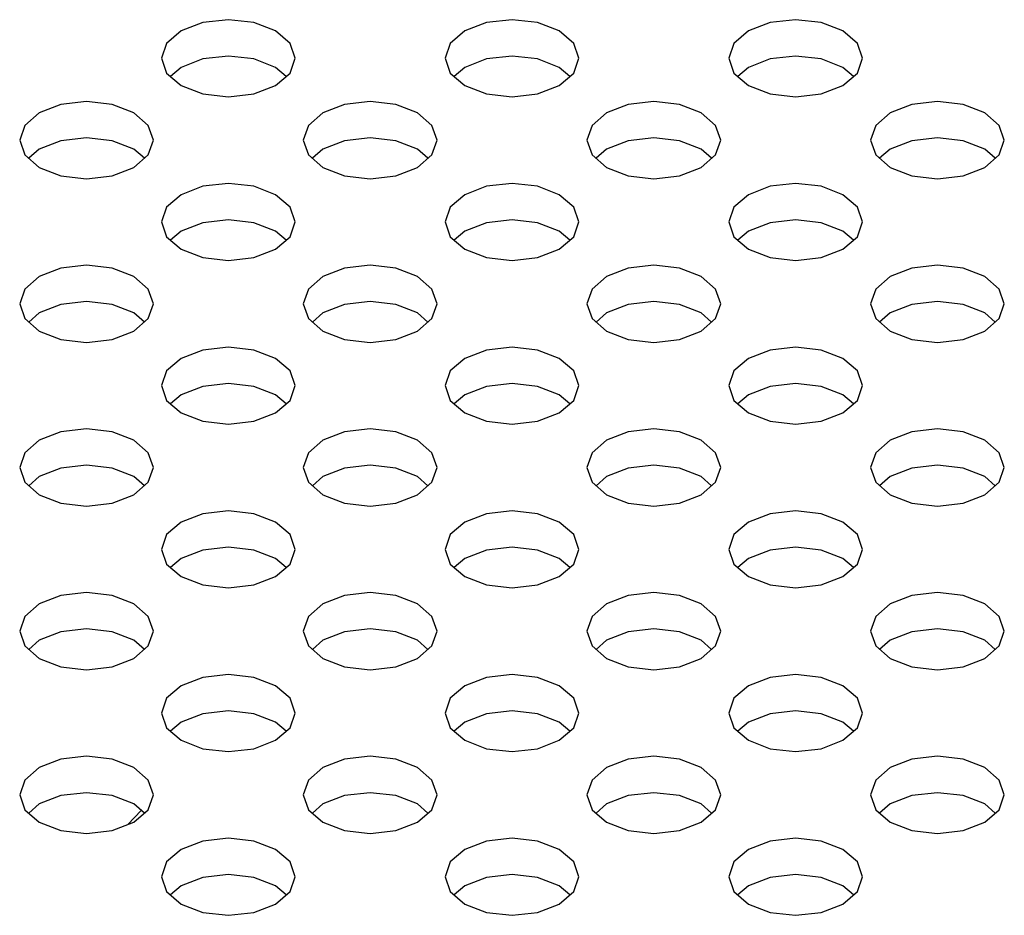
# Model space of a CAD drawing. Header units: inches. Extents: x 0 to 34, y 0 to 22.
# Tile 23 of 67: x 4.708 to 4.995, y 9.685 to 9.946. Entities that reach past the tile are written whole.
import ezdxf

# ---------------------------------------------------------------- set-up
doc = ezdxf.new("R2010")
doc.units = ezdxf.units.IN
doc.header["$LTSCALE"] = 1.87
doc.header["$MEASUREMENT"] = 0
doc.layers.get('0').update_dxf_attribs({"linetype": 'CONTINUOUS'})

msp = doc.modelspace()

# ---------------------------------------------------------------- linework, layer by layer
at = {"color": 2, "linetype": 'CONTINUOUS'}
for p, q in [((4.76899, 9.94563), (4.76154, 9.94478)), ((4.77644, 9.94478), (4.76899, 9.94563)), ((4.85156, 9.94563), (4.84411, 9.94478)), ((4.859, 9.94478), (4.85156, 9.94563)), ((4.93412, 9.94563), (4.92667, 9.94478)), ((4.94157, 9.94478), (4.93412, 9.94563)), ((4.76154, 9.94478), (4.75523, 9.94234)), ((4.78275, 9.94234), (4.77644, 9.94478)), ((4.84411, 9.94478), (4.83779, 9.94234)), ((4.86532, 9.94234), (4.859, 9.94478)), ((4.92667, 9.94478), (4.92036, 9.94234)), ((4.94788, 9.94234), (4.94157, 9.94478)), ((4.75523, 9.94234), (4.75101, 9.9387)), ((4.78697, 9.9387), (4.78275, 9.94234)), ((4.83779, 9.94234), (4.83358, 9.9387)), ((4.86953, 9.9387), (4.86532, 9.94234)), ((4.92036, 9.94234), (4.91614, 9.9387)), ((4.9521, 9.9387), (4.94788, 9.94234)), ((4.75101, 9.9387), (4.74953, 9.9344)), ((4.78845, 9.9344), (4.78697, 9.9387)), ((4.83358, 9.9387), (4.83209, 9.9344)), ((4.87102, 9.9344), (4.86953, 9.9387)), ((4.91614, 9.9387), (4.91466, 9.9344)), ((4.95358, 9.9344), (4.9521, 9.9387)), ((4.74953, 9.9344), (4.75101, 9.9301)), ((4.76154, 9.93419), (4.75523, 9.93175)), ((4.76899, 9.93504), (4.76154, 9.93419)), ((4.77644, 9.93419), (4.76899, 9.93504)), ((4.78275, 9.93175), (4.77644, 9.93419)), ((4.78697, 9.9301), (4.78845, 9.9344)), ((4.83209, 9.9344), (4.83358, 9.9301)), ((4.84411, 9.93419), (4.83779, 9.93175)), ((4.85156, 9.93504), (4.84411, 9.93419)), ((4.859, 9.93419), (4.85156, 9.93504)), ((4.86532, 9.93175), (4.859, 9.93419)), ((4.86953, 9.9301), (4.87102, 9.9344)), ((4.91466, 9.9344), (4.91614, 9.9301)), ((4.92667, 9.93419), (4.92036, 9.93175)), ((4.93412, 9.93504), (4.92667, 9.93419)), ((4.94157, 9.93419), (4.93412, 9.93504)), ((4.94788, 9.93175), (4.94157, 9.93419)), ((4.9521, 9.9301), (4.95358, 9.9344)), ((4.75523, 9.93175), (4.75216, 9.9291)), ((4.78582, 9.9291), (4.78275, 9.93175)), ((4.83779, 9.93175), (4.83473, 9.9291)), ((4.86838, 9.9291), (4.86532, 9.93175)), ((4.92036, 9.93175), (4.91729, 9.9291)), ((4.95095, 9.9291), (4.94788, 9.93175)), ((4.75101, 9.9301), (4.75523, 9.92645)), ((4.78275, 9.92645), (4.78697, 9.9301)), ((4.83358, 9.9301), (4.83779, 9.92645)), ((4.86532, 9.92645), (4.86953, 9.9301)), ((4.91614, 9.9301), (4.92036, 9.92645)), ((4.94788, 9.92645), (4.9521, 9.9301)), ((4.75523, 9.92645), (4.76154, 9.92402)), ((4.77644, 9.92402), (4.78275, 9.92645)), ((4.83779, 9.92645), (4.84411, 9.92402)), ((4.859, 9.92402), (4.86532, 9.92645)), ((4.92036, 9.92645), (4.92667, 9.92402)), ((4.94157, 9.92402), (4.94788, 9.92645)), ((4.76154, 9.92402), (4.76899, 9.92316)), ((4.76899, 9.92316), (4.77644, 9.92402)), ((4.84411, 9.92402), (4.85156, 9.92316)), ((4.85156, 9.92316), (4.859, 9.92402)), ((4.92667, 9.92402), (4.93412, 9.92316)), ((4.93412, 9.92316), (4.94157, 9.92402)), ((4.72026, 9.92094), (4.71395, 9.91851)), ((4.72771, 9.9218), (4.72026, 9.92094)), ((4.73515, 9.92094), (4.72771, 9.9218)), ((4.74147, 9.91851), (4.73515, 9.92094)), ((4.80283, 9.92094), (4.79651, 9.91851)), ((4.81027, 9.9218), (4.80283, 9.92094)), ((4.81772, 9.92094), (4.81027, 9.9218)), ((4.82403, 9.91851), (4.81772, 9.92094)), ((4.88539, 9.92094), (4.87908, 9.91851)), ((4.89284, 9.9218), (4.88539, 9.92094)), ((4.90028, 9.92094), (4.89284, 9.9218)), ((4.9066, 9.91851), (4.90028, 9.92094)), ((4.96796, 9.92094), (4.96164, 9.91851)), ((4.9754, 9.9218), (4.96796, 9.92094)), ((4.98285, 9.92094), (4.9754, 9.9218)), ((4.98916, 9.91851), (4.98285, 9.92094)), ((4.71395, 9.91851), (4.70973, 9.91486)), ((4.74569, 9.91486), (4.74147, 9.91851)), ((4.79651, 9.91851), (4.79229, 9.91486)), ((4.82825, 9.91486), (4.82403, 9.91851)), ((4.87908, 9.91851), (4.87486, 9.91486)), ((4.91082, 9.91486), (4.9066, 9.91851)), ((4.96164, 9.91851), (4.95742, 9.91486)), ((4.99338, 9.91486), (4.98916, 9.91851)), ((4.70973, 9.91486), (4.70825, 9.91056)), ((4.74717, 9.91056), (4.74569, 9.91486)), ((4.79229, 9.91486), (4.79081, 9.91056)), ((4.82973, 9.91056), (4.82825, 9.91486)), ((4.87486, 9.91486), (4.87338, 9.91056)), ((4.9123, 9.91056), (4.91082, 9.91486)), ((4.95742, 9.91486), (4.95594, 9.91056)), ((4.99486, 9.91056), (4.99338, 9.91486)), ((4.72771, 9.9112), (4.72026, 9.91035)), ((4.73515, 9.91035), (4.72771, 9.9112)), ((4.81027, 9.9112), (4.80283, 9.91035)), ((4.81772, 9.91035), (4.81027, 9.9112)), ((4.89284, 9.9112), (4.88539, 9.91035)), ((4.90028, 9.91035), (4.89284, 9.9112)), ((4.9754, 9.9112), (4.96796, 9.91035)), ((4.98285, 9.91035), (4.9754, 9.9112)), ((4.70825, 9.91056), (4.70973, 9.90626)), ((4.72026, 9.91035), (4.71395, 9.90791)), ((4.74147, 9.90791), (4.73515, 9.91035)), ((4.74569, 9.90626), (4.74717, 9.91056)), ((4.79081, 9.91056), (4.79229, 9.90626)), ((4.80283, 9.91035), (4.79651, 9.90791)), ((4.82403, 9.90791), (4.81772, 9.91035)), ((4.82825, 9.90626), (4.82973, 9.91056)), ((4.87338, 9.91056), (4.87486, 9.90626)), ((4.88539, 9.91035), (4.87908, 9.90791)), ((4.9066, 9.90791), (4.90028, 9.91035)), ((4.91082, 9.90626), (4.9123, 9.91056)), ((4.95594, 9.91056), (4.95742, 9.90626)), ((4.96796, 9.91035), (4.96164, 9.90791)), ((4.98916, 9.90791), (4.98285, 9.91035)), ((4.99338, 9.90626), (4.99486, 9.91056)), ((4.70973, 9.90626), (4.71395, 9.90262)), ((4.71395, 9.90791), (4.71088, 9.90526)), ((4.74453, 9.90526), (4.74147, 9.90791)), ((4.74147, 9.90262), (4.74569, 9.90626)), ((4.79229, 9.90626), (4.79651, 9.90262)), ((4.79651, 9.90791), (4.79345, 9.90526)), ((4.8271, 9.90526), (4.82403, 9.90791)), ((4.82403, 9.90262), (4.82825, 9.90626)), ((4.87486, 9.90626), (4.87908, 9.90262)), ((4.87908, 9.90791), (4.87601, 9.90526)), ((4.90966, 9.90526), (4.9066, 9.90791)), ((4.9066, 9.90262), (4.91082, 9.90626)), ((4.95742, 9.90626), (4.96164, 9.90262)), ((4.96164, 9.90791), (4.95858, 9.90526)), ((4.99223, 9.90526), (4.98916, 9.90791)), ((4.98916, 9.90262), (4.99338, 9.90626)), ((4.71395, 9.90262), (4.72026, 9.90018)), ((4.73515, 9.90018), (4.74147, 9.90262)), ((4.79651, 9.90262), (4.80283, 9.90018)), ((4.81772, 9.90018), (4.82403, 9.90262)), ((4.87908, 9.90262), (4.88539, 9.90018)), ((4.90028, 9.90018), (4.9066, 9.90262)), ((4.96164, 9.90262), (4.96796, 9.90018)), ((4.98285, 9.90018), (4.98916, 9.90262)), ((4.72026, 9.90018), (4.72771, 9.89932)), ((4.72771, 9.89932), (4.73515, 9.90018)), ((4.80283, 9.90018), (4.81027, 9.89932)), ((4.81027, 9.89932), (4.81772, 9.90018)), ((4.88539, 9.90018), (4.89284, 9.89932)), ((4.89284, 9.89932), (4.90028, 9.90018)), ((4.96796, 9.90018), (4.9754, 9.89932)), ((4.9754, 9.89932), (4.98285, 9.90018)), ((4.76154, 9.89711), (4.75523, 9.89467)), ((4.76899, 9.89796), (4.76154, 9.89711)), ((4.77644, 9.89711), (4.76899, 9.89796)), ((4.78275, 9.89467), (4.77644, 9.89711)), ((4.84411, 9.89711), (4.83779, 9.89467)), ((4.85156, 9.89796), (4.84411, 9.89711)), ((4.859, 9.89711), (4.85156, 9.89796)), ((4.86532, 9.89467), (4.859, 9.89711)), ((4.92667, 9.89711), (4.92036, 9.89467)), ((4.93412, 9.89796), (4.92667, 9.89711)), ((4.94157, 9.89711), (4.93412, 9.89796)), ((4.94788, 9.89467), (4.94157, 9.89711)), ((4.75523, 9.89467), (4.75101, 9.89103)), ((4.78697, 9.89103), (4.78275, 9.89467)), ((4.83779, 9.89467), (4.83358, 9.89103)), ((4.86953, 9.89103), (4.86532, 9.89467)), ((4.92036, 9.89467), (4.91614, 9.89103)), ((4.9521, 9.89103), (4.94788, 9.89467)), ((4.75101, 9.89103), (4.74953, 9.88673)), ((4.78845, 9.88673), (4.78697, 9.89103)), ((4.83358, 9.89103), (4.83209, 9.88673)), ((4.87102, 9.88673), (4.86953, 9.89103)), ((4.91614, 9.89103), (4.91466, 9.88673)), ((4.95358, 9.88673), (4.9521, 9.89103)), ((4.74953, 9.88673), (4.75101, 9.88243)), ((4.76154, 9.88651), (4.75523, 9.88408)), ((4.76899, 9.88737), (4.76154, 9.88651)), ((4.77644, 9.88651), (4.76899, 9.88737)), ((4.78275, 9.88408), (4.77644, 9.88651)), ((4.78697, 9.88243), (4.78845, 9.88673)), ((4.83209, 9.88673), (4.83358, 9.88243)), ((4.84411, 9.88651), (4.83779, 9.88408)), ((4.85156, 9.88737), (4.84411, 9.88651)), ((4.859, 9.88651), (4.85156, 9.88737)), ((4.86532, 9.88408), (4.859, 9.88651)), ((4.86953, 9.88243), (4.87102, 9.88673)), ((4.91466, 9.88673), (4.91614, 9.88243)), ((4.92667, 9.88651), (4.92036, 9.88408)), ((4.93412, 9.88737), (4.92667, 9.88651)), ((4.94157, 9.88651), (4.93412, 9.88737)), ((4.94788, 9.88408), (4.94157, 9.88651)), ((4.9521, 9.88243), (4.95358, 9.88673)), ((4.75523, 9.88408), (4.75216, 9.88143)), ((4.78582, 9.88143), (4.78275, 9.88408)), ((4.83779, 9.88408), (4.83473, 9.88143)), ((4.86838, 9.88143), (4.86532, 9.88408)), ((4.92036, 9.88408), (4.91729, 9.88143)), ((4.95095, 9.88143), (4.94788, 9.88408)), ((4.75101, 9.88243), (4.75523, 9.87878)), ((4.78275, 9.87878), (4.78697, 9.88243)), ((4.83358, 9.88243), (4.83779, 9.87878)), ((4.86532, 9.87878), (4.86953, 9.88243)), ((4.91614, 9.88243), (4.92036, 9.87878)), ((4.94788, 9.87878), (4.9521, 9.88243)), ((4.75523, 9.87878), (4.76154, 9.87634)), ((4.77644, 9.87634), (4.78275, 9.87878)), ((4.83779, 9.87878), (4.84411, 9.87634)), ((4.859, 9.87634), (4.86532, 9.87878)), ((4.92036, 9.87878), (4.92667, 9.87634)), ((4.94157, 9.87634), (4.94788, 9.87878)), ((4.72771, 9.87413), (4.72026, 9.87327)), ((4.73515, 9.87327), (4.72771, 9.87413)), ((4.76154, 9.87634), (4.76899, 9.87549)), ((4.76899, 9.87549), (4.77644, 9.87634)), ((4.81027, 9.87413), (4.80283, 9.87327)), ((4.81772, 9.87327), (4.81027, 9.87413)), ((4.84411, 9.87634), (4.85156, 9.87549)), ((4.85156, 9.87549), (4.859, 9.87634)), ((4.89284, 9.87413), (4.88539, 9.87327)), ((4.90028, 9.87327), (4.89284, 9.87413)), ((4.92667, 9.87634), (4.93412, 9.87549)), ((4.93412, 9.87549), (4.94157, 9.87634)), ((4.9754, 9.87413), (4.96796, 9.87327)), ((4.98285, 9.87327), (4.9754, 9.87413)), ((4.72026, 9.87327), (4.71395, 9.87083)), ((4.74147, 9.87083), (4.73515, 9.87327)), ((4.80283, 9.87327), (4.79651, 9.87083)), ((4.82403, 9.87083), (4.81772, 9.87327)), ((4.88539, 9.87327), (4.87908, 9.87083)), ((4.9066, 9.87083), (4.90028, 9.87327)), ((4.96796, 9.87327), (4.96164, 9.87083)), ((4.98916, 9.87083), (4.98285, 9.87327)), ((4.71395, 9.87083), (4.70973, 9.86719)), ((4.74569, 9.86719), (4.74147, 9.87083)), ((4.79651, 9.87083), (4.79229, 9.86719)), ((4.82825, 9.86719), (4.82403, 9.87083)), ((4.87908, 9.87083), (4.87486, 9.86719)), ((4.91082, 9.86719), (4.9066, 9.87083)), ((4.96164, 9.87083), (4.95742, 9.86719)), ((4.99338, 9.86719), (4.98916, 9.87083)), ((4.70973, 9.86719), (4.70825, 9.86289)), ((4.74717, 9.86289), (4.74569, 9.86719)), ((4.79229, 9.86719), (4.79081, 9.86289)), ((4.82973, 9.86289), (4.82825, 9.86719)), ((4.87486, 9.86719), (4.87338, 9.86289)), ((4.9123, 9.86289), (4.91082, 9.86719)), ((4.95742, 9.86719), (4.95594, 9.86289)), ((4.99486, 9.86289), (4.99338, 9.86719)), ((4.70825, 9.86289), (4.70973, 9.85859)), ((4.72026, 9.86268), (4.71395, 9.86024)), ((4.72771, 9.86353), (4.72026, 9.86268)), ((4.73515, 9.86268), (4.72771, 9.86353)), ((4.74147, 9.86024), (4.73515, 9.86268)), ((4.74569, 9.85859), (4.74717, 9.86289)), ((4.79081, 9.86289), (4.79229, 9.85859)), ((4.80283, 9.86268), (4.79651, 9.86024)), ((4.81027, 9.86353), (4.80283, 9.86268)), ((4.81772, 9.86268), (4.81027, 9.86353)), ((4.82403, 9.86024), (4.81772, 9.86268)), ((4.82825, 9.85859), (4.82973, 9.86289)), ((4.87338, 9.86289), (4.87486, 9.85859)), ((4.88539, 9.86268), (4.87908, 9.86024)), ((4.89284, 9.86353), (4.88539, 9.86268)), ((4.90028, 9.86268), (4.89284, 9.86353)), ((4.9066, 9.86024), (4.90028, 9.86268)), ((4.91082, 9.85859), (4.9123, 9.86289)), ((4.95594, 9.86289), (4.95742, 9.85859)), ((4.96796, 9.86268), (4.96164, 9.86024)), ((4.9754, 9.86353), (4.96796, 9.86268)), ((4.98285, 9.86268), (4.9754, 9.86353)), ((4.98916, 9.86024), (4.98285, 9.86268)), ((4.99338, 9.85859), (4.99486, 9.86289)), ((4.71395, 9.86024), (4.71088, 9.85759)), ((4.74453, 9.85759), (4.74147, 9.86024)), ((4.79651, 9.86024), (4.79345, 9.85759)), ((4.8271, 9.85759), (4.82403, 9.86024)), ((4.87908, 9.86024), (4.87601, 9.85759)), ((4.90966, 9.85759), (4.9066, 9.86024)), ((4.96164, 9.86024), (4.95858, 9.85759)), ((4.99223, 9.85759), (4.98916, 9.86024)), ((4.70973, 9.85859), (4.71395, 9.85494)), ((4.74147, 9.85494), (4.74569, 9.85859)), ((4.79229, 9.85859), (4.79651, 9.85494)), ((4.82403, 9.85494), (4.82825, 9.85859)), ((4.87486, 9.85859), (4.87908, 9.85494)), ((4.9066, 9.85494), (4.91082, 9.85859)), ((4.95742, 9.85859), (4.96164, 9.85494)), ((4.98916, 9.85494), (4.99338, 9.85859)), ((4.71395, 9.85494), (4.72026, 9.85251)), ((4.73515, 9.85251), (4.74147, 9.85494)), ((4.79651, 9.85494), (4.80283, 9.85251)), ((4.81772, 9.85251), (4.82403, 9.85494)), ((4.87908, 9.85494), (4.88539, 9.85251)), ((4.90028, 9.85251), (4.9066, 9.85494)), ((4.96164, 9.85494), (4.96796, 9.85251)), ((4.98285, 9.85251), (4.98916, 9.85494)), ((4.72026, 9.85251), (4.72771, 9.85165)), ((4.72771, 9.85165), (4.73515, 9.85251)), ((4.80283, 9.85251), (4.81027, 9.85165)), ((4.81027, 9.85165), (4.81772, 9.85251)), ((4.88539, 9.85251), (4.89284, 9.85165)), ((4.89284, 9.85165), (4.90028, 9.85251)), ((4.96796, 9.85251), (4.9754, 9.85165)), ((4.9754, 9.85165), (4.98285, 9.85251)), ((4.76154, 9.84943), (4.75523, 9.847)), ((4.76899, 9.85029), (4.76154, 9.84943)), ((4.77644, 9.84943), (4.76899, 9.85029)), ((4.78275, 9.847), (4.77644, 9.84943)), ((4.84411, 9.84943), (4.83779, 9.847)), ((4.85156, 9.85029), (4.84411, 9.84943)), ((4.859, 9.84943), (4.85156, 9.85029)), ((4.86532, 9.847), (4.859, 9.84943)), ((4.92667, 9.84943), (4.92036, 9.847)), ((4.93412, 9.85029), (4.92667, 9.84943)), ((4.94157, 9.84943), (4.93412, 9.85029)), ((4.94788, 9.847), (4.94157, 9.84943)), ((4.75523, 9.847), (4.75101, 9.84335)), ((4.78697, 9.84335), (4.78275, 9.847)), ((4.83779, 9.847), (4.83358, 9.84335)), ((4.86953, 9.84335), (4.86532, 9.847)), ((4.92036, 9.847), (4.91614, 9.84335)), ((4.9521, 9.84335), (4.94788, 9.847)), ((4.75101, 9.84335), (4.74953, 9.83905)), ((4.78845, 9.83905), (4.78697, 9.84335)), ((4.83358, 9.84335), (4.83209, 9.83905)), ((4.87102, 9.83905), (4.86953, 9.84335)), ((4.91614, 9.84335), (4.91466, 9.83905)), ((4.95358, 9.83905), (4.9521, 9.84335)), ((4.76899, 9.8397), (4.76154, 9.83884)), ((4.77644, 9.83884), (4.76899, 9.8397)), ((4.85156, 9.8397), (4.84411, 9.83884)), ((4.859, 9.83884), (4.85156, 9.8397)), ((4.93412, 9.8397), (4.92667, 9.83884)), ((4.94157, 9.83884), (4.93412, 9.8397)), ((4.74953, 9.83905), (4.75101, 9.83475)), ((4.76154, 9.83884), (4.75523, 9.83641)), ((4.78275, 9.83641), (4.77644, 9.83884)), ((4.78697, 9.83475), (4.78845, 9.83905)), ((4.83209, 9.83905), (4.83358, 9.83475)), ((4.84411, 9.83884), (4.83779, 9.83641)), ((4.86532, 9.83641), (4.859, 9.83884)), ((4.86953, 9.83475), (4.87102, 9.83905)), ((4.91466, 9.83905), (4.91614, 9.83475)), ((4.92667, 9.83884), (4.92036, 9.83641)), ((4.94788, 9.83641), (4.94157, 9.83884)), ((4.9521, 9.83475), (4.95358, 9.83905)), ((4.75101, 9.83475), (4.75523, 9.83111)), ((4.75523, 9.83641), (4.75216, 9.83376)), ((4.78582, 9.83376), (4.78275, 9.83641)), ((4.78275, 9.83111), (4.78697, 9.83475)), ((4.83358, 9.83475), (4.83779, 9.83111)), ((4.83779, 9.83641), (4.83473, 9.83376)), ((4.86838, 9.83376), (4.86532, 9.83641)), ((4.86532, 9.83111), (4.86953, 9.83475)), ((4.91614, 9.83475), (4.92036, 9.83111)), ((4.92036, 9.83641), (4.91729, 9.83376)), ((4.95095, 9.83376), (4.94788, 9.83641)), ((4.94788, 9.83111), (4.9521, 9.83475)), ((4.75523, 9.83111), (4.76154, 9.82867)), ((4.77644, 9.82867), (4.78275, 9.83111)), ((4.83779, 9.83111), (4.84411, 9.82867)), ((4.859, 9.82867), (4.86532, 9.83111)), ((4.92036, 9.83111), (4.92667, 9.82867)), ((4.94157, 9.82867), (4.94788, 9.83111)), ((4.76154, 9.82867), (4.76899, 9.82782)), ((4.76899, 9.82782), (4.77644, 9.82867)), ((4.84411, 9.82867), (4.85156, 9.82782)), ((4.85156, 9.82782), (4.859, 9.82867)), ((4.92667, 9.82867), (4.93412, 9.82782)), ((4.93412, 9.82782), (4.94157, 9.82867)), ((4.72026, 9.8256), (4.71395, 9.82316)), ((4.72771, 9.82645), (4.72026, 9.8256)), ((4.73515, 9.8256), (4.72771, 9.82645)), ((4.74147, 9.82316), (4.73515, 9.8256)), ((4.80283, 9.8256), (4.79651, 9.82316)), ((4.81027, 9.82645), (4.80283, 9.8256)), ((4.81772, 9.8256), (4.81027, 9.82645)), ((4.82403, 9.82316), (4.81772, 9.8256)), ((4.88539, 9.8256), (4.87908, 9.82316)), ((4.89284, 9.82645), (4.88539, 9.8256)), ((4.90028, 9.8256), (4.89284, 9.82645)), ((4.9066, 9.82316), (4.90028, 9.8256)), ((4.96796, 9.8256), (4.96164, 9.82316)), ((4.9754, 9.82645), (4.96796, 9.8256)), ((4.98285, 9.8256), (4.9754, 9.82645)), ((4.98916, 9.82316), (4.98285, 9.8256)), ((4.71395, 9.82316), (4.70973, 9.81952)), ((4.74569, 9.81952), (4.74147, 9.82316)), ((4.79651, 9.82316), (4.79229, 9.81952)), ((4.82825, 9.81952), (4.82403, 9.82316)), ((4.87908, 9.82316), (4.87486, 9.81952)), ((4.91082, 9.81952), (4.9066, 9.82316)), ((4.96164, 9.82316), (4.95742, 9.81952)), ((4.99338, 9.81952), (4.98916, 9.82316)), ((4.70973, 9.81952), (4.70825, 9.81522)), ((4.74717, 9.81522), (4.74569, 9.81952)), ((4.79229, 9.81952), (4.79081, 9.81522)), ((4.82973, 9.81522), (4.82825, 9.81952)), ((4.87486, 9.81952), (4.87338, 9.81522)), ((4.9123, 9.81522), (4.91082, 9.81952)), ((4.95742, 9.81952), (4.95594, 9.81522)), ((4.99486, 9.81522), (4.99338, 9.81952)), ((4.70825, 9.81522), (4.70973, 9.81092)), ((4.72026, 9.81501), (4.71395, 9.81257)), ((4.72771, 9.81586), (4.72026, 9.81501)), ((4.73515, 9.81501), (4.72771, 9.81586)), ((4.74147, 9.81257), (4.73515, 9.81501)), ((4.74569, 9.81092), (4.74717, 9.81522)), ((4.79081, 9.81522), (4.79229, 9.81092)), ((4.80283, 9.81501), (4.79651, 9.81257)), ((4.81027, 9.81586), (4.80283, 9.81501)), ((4.81772, 9.81501), (4.81027, 9.81586)), ((4.82403, 9.81257), (4.81772, 9.81501)), ((4.82825, 9.81092), (4.82973, 9.81522)), ((4.87338, 9.81522), (4.87486, 9.81092)), ((4.88539, 9.81501), (4.87908, 9.81257)), ((4.89284, 9.81586), (4.88539, 9.81501)), ((4.90028, 9.81501), (4.89284, 9.81586)), ((4.9066, 9.81257), (4.90028, 9.81501)), ((4.91082, 9.81092), (4.9123, 9.81522)), ((4.95594, 9.81522), (4.95742, 9.81092)), ((4.96796, 9.81501), (4.96164, 9.81257)), ((4.9754, 9.81586), (4.96796, 9.81501)), ((4.98285, 9.81501), (4.9754, 9.81586)), ((4.98916, 9.81257), (4.98285, 9.81501)), ((4.99338, 9.81092), (4.99486, 9.81522)), ((4.70973, 9.81092), (4.71395, 9.80727)), ((4.71395, 9.81257), (4.71088, 9.80992)), ((4.74453, 9.80992), (4.74147, 9.81257)), ((4.74147, 9.80727), (4.74569, 9.81092)), ((4.79229, 9.81092), (4.79651, 9.80727)), ((4.79651, 9.81257), (4.79345, 9.80992)), ((4.8271, 9.80992), (4.82403, 9.81257)), ((4.82403, 9.80727), (4.82825, 9.81092)), ((4.87486, 9.81092), (4.87908, 9.80727)), ((4.87908, 9.81257), (4.87601, 9.80992)), ((4.90966, 9.80992), (4.9066, 9.81257)), ((4.9066, 9.80727), (4.91082, 9.81092)), ((4.95742, 9.81092), (4.96164, 9.80727)), ((4.96164, 9.81257), (4.95858, 9.80992)), ((4.99223, 9.80992), (4.98916, 9.81257)), ((4.98916, 9.80727), (4.99338, 9.81092)), ((4.71395, 9.80727), (4.72026, 9.80484)), ((4.73515, 9.80484), (4.74147, 9.80727)), ((4.79651, 9.80727), (4.80283, 9.80484)), ((4.81772, 9.80484), (4.82403, 9.80727)), ((4.87908, 9.80727), (4.88539, 9.80484)), ((4.90028, 9.80484), (4.9066, 9.80727)), ((4.96164, 9.80727), (4.96796, 9.80484)), ((4.98285, 9.80484), (4.98916, 9.80727)), ((4.72026, 9.80484), (4.72771, 9.80398)), ((4.72771, 9.80398), (4.73515, 9.80484)), ((4.76899, 9.80262), (4.76154, 9.80176)), ((4.77644, 9.80176), (4.76899, 9.80262)), ((4.80283, 9.80484), (4.81027, 9.80398)), ((4.81027, 9.80398), (4.81772, 9.80484)), ((4.85156, 9.80262), (4.84411, 9.80176)), ((4.859, 9.80176), (4.85156, 9.80262)), ((4.88539, 9.80484), (4.89284, 9.80398)), ((4.89284, 9.80398), (4.90028, 9.80484)), ((4.93412, 9.80262), (4.92667, 9.80176)), ((4.94157, 9.80176), (4.93412, 9.80262)), ((4.96796, 9.80484), (4.9754, 9.80398)), ((4.9754, 9.80398), (4.98285, 9.80484)), ((4.76154, 9.80176), (4.75523, 9.79933)), ((4.78275, 9.79933), (4.77644, 9.80176)), ((4.84411, 9.80176), (4.83779, 9.79933)), ((4.86532, 9.79933), (4.859, 9.80176)), ((4.92667, 9.80176), (4.92036, 9.79933)), ((4.94788, 9.79933), (4.94157, 9.80176)), ((4.75523, 9.79933), (4.75101, 9.79568)), ((4.78697, 9.79568), (4.78275, 9.79933)), ((4.83779, 9.79933), (4.83358, 9.79568)), ((4.86953, 9.79568), (4.86532, 9.79933)), ((4.92036, 9.79933), (4.91614, 9.79568)), ((4.9521, 9.79568), (4.94788, 9.79933)), ((4.75101, 9.79568), (4.74953, 9.79138)), ((4.78845, 9.79138), (4.78697, 9.79568)), ((4.83358, 9.79568), (4.83209, 9.79138)), ((4.87102, 9.79138), (4.86953, 9.79568)), ((4.91614, 9.79568), (4.91466, 9.79138)), ((4.95358, 9.79138), (4.9521, 9.79568)), ((4.74953, 9.79138), (4.75101, 9.78708)), ((4.76154, 9.79117), (4.75523, 9.78873)), ((4.76899, 9.79203), (4.76154, 9.79117)), ((4.77644, 9.79117), (4.76899, 9.79203)), ((4.78275, 9.78873), (4.77644, 9.79117)), ((4.78697, 9.78708), (4.78845, 9.79138)), ((4.83209, 9.79138), (4.83358, 9.78708)), ((4.84411, 9.79117), (4.83779, 9.78873)), ((4.85156, 9.79203), (4.84411, 9.79117)), ((4.859, 9.79117), (4.85156, 9.79203)), ((4.86532, 9.78873), (4.859, 9.79117)), ((4.86953, 9.78708), (4.87102, 9.79138)), ((4.91466, 9.79138), (4.91614, 9.78708)), ((4.92667, 9.79117), (4.92036, 9.78873)), ((4.93412, 9.79203), (4.92667, 9.79117)), ((4.94157, 9.79117), (4.93412, 9.79203)), ((4.94788, 9.78873), (4.94157, 9.79117)), ((4.9521, 9.78708), (4.95358, 9.79138)), ((4.75523, 9.78873), (4.75216, 9.78609)), ((4.78582, 9.78609), (4.78275, 9.78873)), ((4.83779, 9.78873), (4.83473, 9.78609)), ((4.86838, 9.78609), (4.86532, 9.78873)), ((4.92036, 9.78873), (4.91729, 9.78609)), ((4.95095, 9.78609), (4.94788, 9.78873)), ((4.75101, 9.78708), (4.75523, 9.78344)), ((4.78275, 9.78344), (4.78697, 9.78708)), ((4.83358, 9.78708), (4.83779, 9.78344)), ((4.86532, 9.78344), (4.86953, 9.78708)), ((4.91614, 9.78708), (4.92036, 9.78344)), ((4.94788, 9.78344), (4.9521, 9.78708)), ((4.75523, 9.78344), (4.76154, 9.781)), ((4.77644, 9.781), (4.78275, 9.78344)), ((4.83779, 9.78344), (4.84411, 9.781)), ((4.859, 9.781), (4.86532, 9.78344)), ((4.92036, 9.78344), (4.92667, 9.781)), ((4.94157, 9.781), (4.94788, 9.78344)), ((4.76154, 9.781), (4.76899, 9.78015)), ((4.76899, 9.78015), (4.77644, 9.781)), ((4.84411, 9.781), (4.85156, 9.78015)), ((4.85156, 9.78015), (4.859, 9.781)), ((4.92667, 9.781), (4.93412, 9.78015)), ((4.93412, 9.78015), (4.94157, 9.781)), ((4.72026, 9.77793), (4.71395, 9.77549)), ((4.72771, 9.77878), (4.72026, 9.77793)), ((4.73515, 9.77793), (4.72771, 9.77878)), ((4.74147, 9.77549), (4.73515, 9.77793)), ((4.80283, 9.77793), (4.79651, 9.77549)), ((4.81027, 9.77878), (4.80283, 9.77793)), ((4.81772, 9.77793), (4.81027, 9.77878)), ((4.82403, 9.77549), (4.81772, 9.77793)), ((4.88539, 9.77793), (4.87908, 9.77549)), ((4.89284, 9.77878), (4.88539, 9.77793)), ((4.90028, 9.77793), (4.89284, 9.77878)), ((4.9066, 9.77549), (4.90028, 9.77793)), ((4.96796, 9.77793), (4.96164, 9.77549)), ((4.9754, 9.77878), (4.96796, 9.77793)), ((4.98285, 9.77793), (4.9754, 9.77878)), ((4.98916, 9.77549), (4.98285, 9.77793)), ((4.71395, 9.77549), (4.70973, 9.77185)), ((4.74569, 9.77185), (4.74147, 9.77549)), ((4.79651, 9.77549), (4.79229, 9.77185)), ((4.82825, 9.77185), (4.82403, 9.77549)), ((4.87908, 9.77549), (4.87486, 9.77185)), ((4.91082, 9.77185), (4.9066, 9.77549)), ((4.96164, 9.77549), (4.95742, 9.77185)), ((4.99338, 9.77185), (4.98916, 9.77549)), ((4.70973, 9.77185), (4.70825, 9.76755)), ((4.74717, 9.76755), (4.74569, 9.77185)), ((4.79229, 9.77185), (4.79081, 9.76755)), ((4.82973, 9.76755), (4.82825, 9.77185)), ((4.87486, 9.77185), (4.87338, 9.76755)), ((4.9123, 9.76755), (4.91082, 9.77185)), ((4.95742, 9.77185), (4.95594, 9.76755)), ((4.99486, 9.76755), (4.99338, 9.77185)), ((4.72771, 9.76819), (4.72026, 9.76733)), ((4.73515, 9.76733), (4.72771, 9.76819)), ((4.81027, 9.76819), (4.80283, 9.76733)), ((4.81772, 9.76733), (4.81027, 9.76819)), ((4.89284, 9.76819), (4.88539, 9.76733)), ((4.90028, 9.76733), (4.89284, 9.76819)), ((4.9754, 9.76819), (4.96796, 9.76733)), ((4.98285, 9.76733), (4.9754, 9.76819)), ((4.70825, 9.76755), (4.70973, 9.76325)), ((4.72026, 9.76733), (4.71395, 9.7649)), ((4.74147, 9.7649), (4.73515, 9.76733)), ((4.74569, 9.76325), (4.74717, 9.76755)), ((4.79081, 9.76755), (4.79229, 9.76325)), ((4.80283, 9.76733), (4.79651, 9.7649)), ((4.82403, 9.7649), (4.81772, 9.76733)), ((4.82825, 9.76325), (4.82973, 9.76755)), ((4.87338, 9.76755), (4.87486, 9.76325)), ((4.88539, 9.76733), (4.87908, 9.7649)), ((4.9066, 9.7649), (4.90028, 9.76733)), ((4.91082, 9.76325), (4.9123, 9.76755)), ((4.95594, 9.76755), (4.95742, 9.76325)), ((4.96796, 9.76733), (4.96164, 9.7649)), ((4.98916, 9.7649), (4.98285, 9.76733)), ((4.99338, 9.76325), (4.99486, 9.76755)), ((4.70973, 9.76325), (4.71395, 9.7596)), ((4.71395, 9.7649), (4.71088, 9.76225)), ((4.74453, 9.76225), (4.74147, 9.7649)), ((4.74147, 9.7596), (4.74569, 9.76325)), ((4.79229, 9.76325), (4.79651, 9.7596)), ((4.79651, 9.7649), (4.79345, 9.76225)), ((4.8271, 9.76225), (4.82403, 9.7649)), ((4.82403, 9.7596), (4.82825, 9.76325)), ((4.87486, 9.76325), (4.87908, 9.7596)), ((4.87908, 9.7649), (4.87601, 9.76225)), ((4.90966, 9.76225), (4.9066, 9.7649)), ((4.9066, 9.7596), (4.91082, 9.76325)), ((4.95742, 9.76325), (4.96164, 9.7596)), ((4.96164, 9.7649), (4.95858, 9.76225)), ((4.99223, 9.76225), (4.98916, 9.7649)), ((4.98916, 9.7596), (4.99338, 9.76325)), ((4.71395, 9.7596), (4.72026, 9.75717)), ((4.73515, 9.75717), (4.74147, 9.7596)), ((4.79651, 9.7596), (4.80283, 9.75717)), ((4.81772, 9.75717), (4.82403, 9.7596)), ((4.87908, 9.7596), (4.88539, 9.75717)), ((4.90028, 9.75717), (4.9066, 9.7596)), ((4.96164, 9.7596), (4.96796, 9.75717)), ((4.98285, 9.75717), (4.98916, 9.7596)), ((4.72026, 9.75717), (4.72771, 9.75631)), ((4.72771, 9.75631), (4.73515, 9.75717)), ((4.80283, 9.75717), (4.81027, 9.75631)), ((4.81027, 9.75631), (4.81772, 9.75717)), ((4.88539, 9.75717), (4.89284, 9.75631)), ((4.89284, 9.75631), (4.90028, 9.75717)), ((4.96796, 9.75717), (4.9754, 9.75631)), ((4.9754, 9.75631), (4.98285, 9.75717)), ((4.76154, 9.75409), (4.75523, 9.75166)), ((4.76899, 9.75495), (4.76154, 9.75409)), ((4.77644, 9.75409), (4.76899, 9.75495)), ((4.78275, 9.75166), (4.77644, 9.75409)), ((4.84411, 9.75409), (4.83779, 9.75166)), ((4.85156, 9.75495), (4.84411, 9.75409)), ((4.859, 9.75409), (4.85156, 9.75495)), ((4.86532, 9.75166), (4.859, 9.75409)), ((4.92667, 9.75409), (4.92036, 9.75166)), ((4.93412, 9.75495), (4.92667, 9.75409)), ((4.94157, 9.75409), (4.93412, 9.75495)), ((4.94788, 9.75166), (4.94157, 9.75409)), ((4.75523, 9.75166), (4.75101, 9.74801)), ((4.78697, 9.74801), (4.78275, 9.75166)), ((4.83779, 9.75166), (4.83358, 9.74801)), ((4.86953, 9.74801), (4.86532, 9.75166)), ((4.92036, 9.75166), (4.91614, 9.74801)), ((4.9521, 9.74801), (4.94788, 9.75166)), ((4.75101, 9.74801), (4.74953, 9.74371)), ((4.78845, 9.74371), (4.78697, 9.74801)), ((4.83358, 9.74801), (4.83209, 9.74371)), ((4.87102, 9.74371), (4.86953, 9.74801)), ((4.91614, 9.74801), (4.91466, 9.74371)), ((4.95358, 9.74371), (4.9521, 9.74801)), ((4.74953, 9.74371), (4.75101, 9.73941)), ((4.76154, 9.7435), (4.75523, 9.74106)), ((4.76899, 9.74435), (4.76154, 9.7435)), ((4.77644, 9.7435), (4.76899, 9.74435)), ((4.78275, 9.74106), (4.77644, 9.7435)), ((4.78697, 9.73941), (4.78845, 9.74371)), ((4.83209, 9.74371), (4.83358, 9.73941)), ((4.84411, 9.7435), (4.83779, 9.74106)), ((4.85156, 9.74435), (4.84411, 9.7435)), ((4.859, 9.7435), (4.85156, 9.74435)), ((4.86532, 9.74106), (4.859, 9.7435)), ((4.86953, 9.73941), (4.87102, 9.74371)), ((4.91466, 9.74371), (4.91614, 9.73941)), ((4.92667, 9.7435), (4.92036, 9.74106)), ((4.93412, 9.74435), (4.92667, 9.7435)), ((4.94157, 9.7435), (4.93412, 9.74435)), ((4.94788, 9.74106), (4.94157, 9.7435)), ((4.9521, 9.73941), (4.95358, 9.74371)), ((4.75101, 9.73941), (4.75523, 9.73577)), ((4.75523, 9.74106), (4.75216, 9.73841)), ((4.78582, 9.73841), (4.78275, 9.74106)), ((4.78275, 9.73577), (4.78697, 9.73941)), ((4.83358, 9.73941), (4.83779, 9.73577)), ((4.83779, 9.74106), (4.83473, 9.73841)), ((4.86838, 9.73841), (4.86532, 9.74106)), ((4.86532, 9.73577), (4.86953, 9.73941)), ((4.91614, 9.73941), (4.92036, 9.73577)), ((4.92036, 9.74106), (4.91729, 9.73841)), ((4.95095, 9.73841), (4.94788, 9.74106)), ((4.94788, 9.73577), (4.9521, 9.73941)), ((4.75523, 9.73577), (4.76154, 9.73333)), ((4.77644, 9.73333), (4.78275, 9.73577)), ((4.83779, 9.73577), (4.84411, 9.73333)), ((4.859, 9.73333), (4.86532, 9.73577)), ((4.92036, 9.73577), (4.92667, 9.73333)), ((4.94157, 9.73333), (4.94788, 9.73577)), ((4.72771, 9.73111), (4.72026, 9.73026)), ((4.73515, 9.73026), (4.72771, 9.73111)), ((4.76154, 9.73333), (4.76899, 9.73247)), ((4.76899, 9.73247), (4.77644, 9.73333)), ((4.81027, 9.73111), (4.80283, 9.73026)), ((4.81772, 9.73026), (4.81027, 9.73111)), ((4.84411, 9.73333), (4.85156, 9.73247)), ((4.85156, 9.73247), (4.859, 9.73333)), ((4.89284, 9.73111), (4.88539, 9.73026)), ((4.90028, 9.73026), (4.89284, 9.73111)), ((4.92667, 9.73333), (4.93412, 9.73247)), ((4.93412, 9.73247), (4.94157, 9.73333)), ((4.9754, 9.73111), (4.96796, 9.73026)), ((4.98285, 9.73026), (4.9754, 9.73111)), ((4.71395, 9.72782), (4.70973, 9.72417)), ((4.72026, 9.73026), (4.71395, 9.72782)), ((4.74147, 9.72782), (4.73515, 9.73026)), ((4.74569, 9.72417), (4.74147, 9.72782)), ((4.79651, 9.72782), (4.79229, 9.72417)), ((4.80283, 9.73026), (4.79651, 9.72782)), ((4.82403, 9.72782), (4.81772, 9.73026)), ((4.82825, 9.72417), (4.82403, 9.72782)), ((4.87908, 9.72782), (4.87486, 9.72417)), ((4.88539, 9.73026), (4.87908, 9.72782)), ((4.9066, 9.72782), (4.90028, 9.73026)), ((4.91082, 9.72417), (4.9066, 9.72782)), ((4.96164, 9.72782), (4.95742, 9.72417)), ((4.96796, 9.73026), (4.96164, 9.72782)), ((4.98916, 9.72782), (4.98285, 9.73026)), ((4.99338, 9.72417), (4.98916, 9.72782)), ((4.70973, 9.72417), (4.70825, 9.71987)), ((4.74717, 9.71987), (4.74569, 9.72417)), ((4.79229, 9.72417), (4.79081, 9.71987)), ((4.82973, 9.71987), (4.82825, 9.72417)), ((4.87486, 9.72417), (4.87338, 9.71987)), ((4.9123, 9.71987), (4.91082, 9.72417)), ((4.95742, 9.72417), (4.95594, 9.71987)), ((4.99486, 9.71987), (4.99338, 9.72417)), ((4.70825, 9.71987), (4.70973, 9.71557)), ((4.72026, 9.71966), (4.71395, 9.71723)), ((4.72771, 9.72052), (4.72026, 9.71966)), ((4.73515, 9.71966), (4.72771, 9.72052)), ((4.74147, 9.71723), (4.73515, 9.71966)), ((4.74569, 9.71557), (4.74717, 9.71987)), ((4.79081, 9.71987), (4.79229, 9.71557)), ((4.80283, 9.71966), (4.79651, 9.71723)), ((4.81027, 9.72052), (4.80283, 9.71966)), ((4.81772, 9.71966), (4.81027, 9.72052)), ((4.82403, 9.71723), (4.81772, 9.71966)), ((4.82825, 9.71557), (4.82973, 9.71987)), ((4.87338, 9.71987), (4.87486, 9.71557)), ((4.88539, 9.71966), (4.87908, 9.71723)), ((4.89284, 9.72052), (4.88539, 9.71966)), ((4.90028, 9.71966), (4.89284, 9.72052)), ((4.9066, 9.71723), (4.90028, 9.71966)), ((4.91082, 9.71557), (4.9123, 9.71987)), ((4.95594, 9.71987), (4.95742, 9.71557)), ((4.96796, 9.71966), (4.96164, 9.71723)), ((4.9754, 9.72052), (4.96796, 9.71966)), ((4.98285, 9.71966), (4.9754, 9.72052)), ((4.98916, 9.71723), (4.98285, 9.71966)), ((4.99338, 9.71557), (4.99486, 9.71987)), ((4.71395, 9.71723), (4.71088, 9.71458)), ((4.74453, 9.71458), (4.74147, 9.71723)), ((4.79651, 9.71723), (4.79345, 9.71458)), ((4.8271, 9.71458), (4.82403, 9.71723)), ((4.87908, 9.71723), (4.87601, 9.71458)), ((4.90966, 9.71458), (4.9066, 9.71723)), ((4.96164, 9.71723), (4.95858, 9.71458)), ((4.99223, 9.71458), (4.98916, 9.71723)), ((4.70973, 9.71557), (4.71395, 9.71193)), ((4.74362, 9.71537), (4.73977, 9.71127)), ((4.74147, 9.71193), (4.74569, 9.71557)), ((4.79229, 9.71557), (4.79651, 9.71193)), ((4.82403, 9.71193), (4.82825, 9.71557)), ((4.87486, 9.71557), (4.87908, 9.71193)), ((4.9066, 9.71193), (4.91082, 9.71557)), ((4.95742, 9.71557), (4.96164, 9.71193)), ((4.98916, 9.71193), (4.99338, 9.71557)), ((4.71395, 9.71193), (4.72026, 9.70949)), ((4.73515, 9.70949), (4.74147, 9.71193)), ((4.79651, 9.71193), (4.80283, 9.70949)), ((4.81772, 9.70949), (4.82403, 9.71193)), ((4.87908, 9.71193), (4.88539, 9.70949)), ((4.90028, 9.70949), (4.9066, 9.71193)), ((4.96164, 9.71193), (4.96796, 9.70949)), ((4.98285, 9.70949), (4.98916, 9.71193)), ((4.72026, 9.70949), (4.72771, 9.70864)), ((4.72771, 9.70864), (4.73515, 9.70949)), ((4.80283, 9.70949), (4.81027, 9.70864)), ((4.81027, 9.70864), (4.81772, 9.70949)), ((4.88539, 9.70949), (4.89284, 9.70864)), ((4.89284, 9.70864), (4.90028, 9.70949)), ((4.96796, 9.70949), (4.9754, 9.70864)), ((4.9754, 9.70864), (4.98285, 9.70949)), ((4.76154, 9.70642), (4.75523, 9.70398)), ((4.76899, 9.70728), (4.76154, 9.70642)), ((4.77644, 9.70642), (4.76899, 9.70728)), ((4.78275, 9.70398), (4.77644, 9.70642)), ((4.84411, 9.70642), (4.83779, 9.70398)), ((4.85156, 9.70728), (4.84411, 9.70642)), ((4.859, 9.70642), (4.85156, 9.70728)), ((4.86532, 9.70398), (4.859, 9.70642)), ((4.92667, 9.70642), (4.92036, 9.70398)), ((4.93412, 9.70728), (4.92667, 9.70642)), ((4.94157, 9.70642), (4.93412, 9.70728)), ((4.94788, 9.70398), (4.94157, 9.70642)), ((4.75523, 9.70398), (4.75101, 9.70034)), ((4.78697, 9.70034), (4.78275, 9.70398)), ((4.83779, 9.70398), (4.83358, 9.70034)), ((4.86953, 9.70034), (4.86532, 9.70398)), ((4.92036, 9.70398), (4.91614, 9.70034)), ((4.9521, 9.70034), (4.94788, 9.70398)), ((4.75101, 9.70034), (4.74953, 9.69604)), ((4.78845, 9.69604), (4.78697, 9.70034)), ((4.83358, 9.70034), (4.83209, 9.69604)), ((4.87102, 9.69604), (4.86953, 9.70034)), ((4.91614, 9.70034), (4.91466, 9.69604)), ((4.95358, 9.69604), (4.9521, 9.70034)), ((4.76899, 9.69668), (4.76154, 9.69583)), ((4.77644, 9.69583), (4.76899, 9.69668)), ((4.85156, 9.69668), (4.84411, 9.69583)), ((4.859, 9.69583), (4.85156, 9.69668)), ((4.93412, 9.69668), (4.92667, 9.69583)), ((4.94157, 9.69583), (4.93412, 9.69668)), ((4.74953, 9.69604), (4.75101, 9.69174)), ((4.75523, 9.69339), (4.75216, 9.69074)), ((4.76154, 9.69583), (4.75523, 9.69339)), ((4.78275, 9.69339), (4.77644, 9.69583)), ((4.78582, 9.69074), (4.78275, 9.69339)), ((4.78697, 9.69174), (4.78845, 9.69604)), ((4.83209, 9.69604), (4.83358, 9.69174)), ((4.83779, 9.69339), (4.83473, 9.69074)), ((4.84411, 9.69583), (4.83779, 9.69339)), ((4.86532, 9.69339), (4.859, 9.69583)), ((4.86838, 9.69074), (4.86532, 9.69339)), ((4.86953, 9.69174), (4.87102, 9.69604)), ((4.91466, 9.69604), (4.91614, 9.69174)), ((4.92036, 9.69339), (4.91729, 9.69074)), ((4.92667, 9.69583), (4.92036, 9.69339)), ((4.94788, 9.69339), (4.94157, 9.69583)), ((4.95095, 9.69074), (4.94788, 9.69339)), ((4.9521, 9.69174), (4.95358, 9.69604)), ((4.75101, 9.69174), (4.75523, 9.68809)), ((4.78275, 9.68809), (4.78697, 9.69174)), ((4.83358, 9.69174), (4.83779, 9.68809)), ((4.86532, 9.68809), (4.86953, 9.69174)), ((4.91614, 9.69174), (4.92036, 9.68809)), ((4.94788, 9.68809), (4.9521, 9.69174)), ((4.75523, 9.68809), (4.76154, 9.68566)), ((4.77644, 9.68566), (4.78275, 9.68809)), ((4.83779, 9.68809), (4.84411, 9.68566)), ((4.859, 9.68566), (4.86532, 9.68809)), ((4.92036, 9.68809), (4.92667, 9.68566)), ((4.94157, 9.68566), (4.94788, 9.68809)), ((4.76154, 9.68566), (4.76899, 9.6848)), ((4.76899, 9.6848), (4.77644, 9.68566)), ((4.84411, 9.68566), (4.85156, 9.6848)), ((4.85156, 9.6848), (4.859, 9.68566)), ((4.92667, 9.68566), (4.93412, 9.6848)), ((4.93412, 9.6848), (4.94157, 9.68566))]:
    msp.add_line(p, q, dxfattribs=at)

doc.saveas('drawing.dxf')
